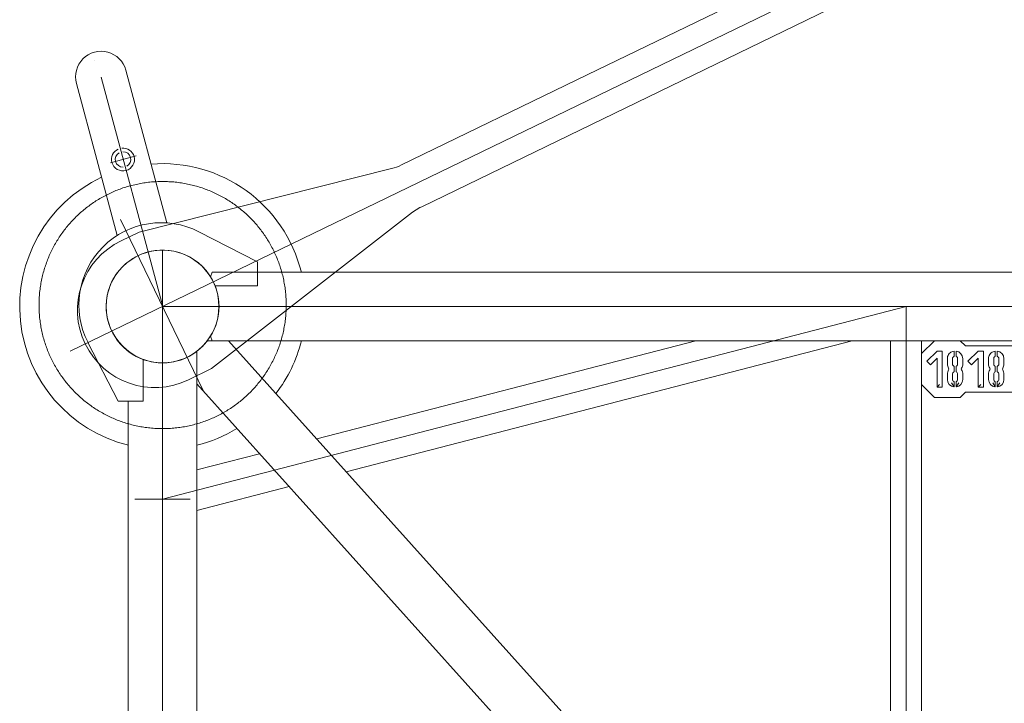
# Model space of a CAD drawing. Extents: x 8365 to 131642, y 1960 to 79602.
# Tile 97 of 121: x 80043 to 81955, y 61727 to 63055. Entities that reach past the tile are written whole.
import ezdxf

# ---------------------------------------------------------------- set-up
doc = ezdxf.new("R2010")
doc.units = 0
doc.header["$LTSCALE"] = 100
doc.header["$MEASUREMENT"] = 0
doc.linetypes.add('CENTER', pattern=[50.5, 30, -9, 2.5, -9])
doc.layers.add('11', color=7, linetype='Continuous')

# ---------------------------------------------------------------- blocks, each defined once
blk = doc.blocks.new('*G1')
at = {"layer": '11', "color": 7, "linetype": 'Continuous', "lineweight": 9}
for p, q in [((81724.2, 63270.5), (81697.2, 63257.4)), ((81722, 63275), (81796.2, 63122)), ((81697.2, 63257.4), (81597.6, 63171.2)), ((80140.9, 62411.1), (81844.9, 63237.3)), ((81735.5, 63117.7), (81688.6, 63237)), ((81775.9, 63165.2), (81750.1, 63230.9)), ((81575.8, 63156.9), (81144.6, 62947.8)), ((81769.2, 63108.9), (81796.2, 63122)), ((81639.9, 63084.1), (81769.2, 63108.9)), ((80823.8, 62691.8), (81615.1, 63075.9)), ((81144.6, 62947.8), (80784.4, 62773.1)), ((80764.7, 62766), (80274.8, 62642.7)), ((80415.5, 62377.6), (80805.9, 62681.1)), ((80805.9, 62681.1), (80820, 62690.3)), ((80820, 62690.3), (80823.8, 62691.8)), ((80238.3, 62667.4), (80399.4, 62335.1)), ((80274.8, 62642.7), (80239.6, 62625.7)), ((80370.5, 62355.7), (80415.5, 62377.6))]:
    blk.add_line(p, q, dxfattribs=at)
for centre, radius in [((81760.2, 63196.3), 27.5), ((81763.2, 63197.4), 27.5), ((80320.3, 62498.2), 109.5)]:
    blk.add_circle(centre, radius, dxfattribs=at)
for centre, radius, start, end in [((81761.8, 63196.9), 83.5, 111.43, -68.57), ((81760.2, 63196.3), 82.5, -22.492, 115.8671), ((81760.3, 63196.1), 72.4, -30.6307, -106.5273), ((81532.2, 63246.8), 100, -64.1374, -49.1333), ((81760.3, 63196.1), 72.4, -106.5246, -30.628), ((81760.3, 63196.1), 82.4, -64.1388, -22.4255), ((81658.7, 62985.9), 100, 100.8712, 115.868), ((80740.8, 62863), 99.9, -76.1343, -64.1264), ((80305.1, 62490.7), 150, 115.8653, -64.1358)]:
    blk.add_arc(centre, radius, start, end, dxfattribs=at)
blk = doc.blocks.new('*G154')
at = {"layer": '11', "color": 7, "linetype": 'Continuous', "lineweight": 9}
for p, q in [((80188.7, 62975.5), (80188.7, 62975.2)), ((80249.2, 62957.2), (80328.6, 62660.5)), ((80232.2, 62636), (80153, 62931)), ((80504.6, 62584.6), (80390.9, 62643.2)), ((80504.6, 62538.2), (80504.6, 62584.6)), ((80413.4, 62555.8), (80416.8, 62564.6)), ((80416.8, 62564.6), (81757.2, 62564.6)), ((81757.2, 62564.6), (81771.1, 62564.6)), ((83153.3, 62564.6), (81771.1, 62564.6)), ((80422.2, 62538.2), (80504.6, 62538.2)), ((80407.5, 62431.6), (80448.3, 62431.6)), ((80416.6, 62431.6), (80413.4, 62440.4)), ((80627.9, 62431.6), (80416.6, 62431.6)), ((80572, 62431.6), (80448.3, 62431.6)), ((80448.3, 62431.6), (81764.2, 60966.5)), ((80619.6, 62240.9), (81355.7, 62431.6)), ((81757.2, 62431.6), (80627.9, 62431.6)), ((80676.8, 62177.2), (81659.2, 62431.6)), ((81734, 61000.1), (81734, 62431.6)), ((81734, 62431.6), (81794.3, 62431.6)), ((81771.1, 62431.6), (83153.3, 62431.6)), ((81819.3, 62431.6), (81794.3, 62406.6)), ((81794.3, 62431.6), (81794.3, 61002.7)), ((81869.3, 62431.6), (81819.3, 62431.6)), ((81879.3, 62421.6), (81869.3, 62431.6)), ((80175.5, 62427.9), (80233.8, 62314.2)), ((80386.8, 61107.7), (80386.8, 62411)), ((80386.8, 62348), (80386.8, 62411)), ((81824.3, 62411.6), (81804.3, 62391.6)), ((81834.3, 62411.6), (81824.3, 62411.6)), ((81834.3, 62341.6), (81834.3, 62411.6)), ((81857.3, 62401.2), (81857.3, 62411.5)), ((81861.3, 62411.5), (81861.3, 62401.2)), ((82084.3, 62421.6), (81879.3, 62421.6)), ((81904.3, 62411.6), (81884.3, 62391.6)), ((81914.3, 62411.6), (81904.3, 62411.6)), ((81914.3, 62341.6), (81914.3, 62411.6)), ((81937.3, 62401.2), (81937.3, 62411.5)), ((81941.3, 62411.5), (81941.3, 62401.2)), ((80282.8, 62314.2), (80282.8, 62395.2)), ((81794.3, 62406.6), (81794.3, 62346.6)), ((81804.3, 62391.6), (81811.4, 62384.6)), ((81811.4, 62384.6), (81824.3, 62397.5)), ((81824.3, 62397.5), (81824.3, 62341.6)), ((81844.3, 62396.6), (81844.3, 62386.6)), ((81854.3, 62386.6), (81854.3, 62396.6)), ((81864.3, 62396.6), (81864.3, 62386.6)), ((81874.3, 62386.6), (81874.3, 62396.6)), ((81884.3, 62391.6), (81891.4, 62384.6)), ((81891.4, 62384.6), (81904.3, 62397.5)), ((81904.3, 62397.5), (81904.3, 62341.6)), ((81924.3, 62396.6), (81924.3, 62386.6)), ((81934.3, 62386.6), (81934.3, 62396.6)), ((81944.3, 62396.6), (81944.3, 62386.6)), ((81954.3, 62386.6), (81954.3, 62396.6)), ((81857.3, 62371.2), (81857.3, 62382)), ((81861.3, 62382), (81861.3, 62371.2)), ((81937.3, 62371.2), (81937.3, 62382)), ((81941.3, 62382), (81941.3, 62371.2)), ((81844.3, 62366.6), (81844.3, 62356.6)), ((81854.3, 62356.6), (81854.3, 62366.6)), ((81857.3, 62341.8), (81857.3, 62352)), ((81861.3, 62352), (81861.3, 62341.8)), ((81864.3, 62366.6), (81864.3, 62356.6)), ((81874.3, 62356.6), (81874.3, 62366.6)), ((81924.3, 62366.6), (81924.3, 62356.6)), ((81934.3, 62356.6), (81934.3, 62366.6)), ((81937.3, 62341.8), (81937.3, 62352)), ((81941.3, 62352), (81941.3, 62341.8)), ((81944.3, 62366.6), (81944.3, 62356.6)), ((81954.3, 62356.6), (81954.3, 62366.6)), ((81621.8, 60972.9), (80386.8, 62348)), ((81794.3, 62346.6), (81819.3, 62321.6)), ((81829.3, 62346.6), (81824.3, 62341.6)), ((81824.3, 62341.6), (81834.3, 62341.6)), ((81852.3, 62349.6), (81857.3, 62341.8)), ((81866.3, 62349.6), (81861.3, 62341.8)), ((81909.3, 62346.6), (81904.3, 62341.6)), ((81904.3, 62341.6), (81914.3, 62341.6)), ((81932.3, 62349.6), (81937.3, 62341.8)), ((81946.3, 62349.6), (81941.3, 62341.8)), ((80233.8, 62314.2), (80282.8, 62314.2)), ((80253.8, 62314.2), (80253.8, 60785.1)), ((81819.3, 62321.6), (81869.3, 62321.6)), ((81869.3, 62321.6), (81879.3, 62331.6)), ((81879.3, 62331.6), (82084.3, 62331.6)), ((80386.8, 62180.6), (80508.8, 62212.2)), ((80386.8, 62102), (80566.1, 62148.5))]:
    blk.add_line(p, q, dxfattribs=at)
at = {"layer": '11', "color": 7, "linetype": 'CENTER', "lineweight": 9}
for p, q in [((80201, 62943.9), (80321.1, 62498.1)), ((80219.3, 62777.2), (80269.3, 62790.6)), ((80320.4, 62607.6), (80320.4, 60844.2)), ((80320.3, 62498.1), (81764.2, 62498.1)), ((80320.4, 62124.1), (81764.2, 62498.1)), ((80403.9, 62498.1), (80369.7, 62498.1)), ((81764.2, 62498.1), (81764.2, 60890.5)), ((81764.2, 62498.1), (83208.8, 62498.1)), ((80266.4, 62124.1), (80374.2, 62124.1))]:
    blk.add_line(p, q, dxfattribs=at)
at = {"layer": '11', "color": 7, "linetype": 'Continuous', "lineweight": 9}
for points in [[(81857.3, 62411.5), (81855.2, 62411), (81853.2, 62410.3), (81851.3, 62409.3), (81849.6, 62408), (81848, 62406.5), (81846.7, 62404.8), (81845.7, 62402.9), (81844.9, 62400.9), (81844.5, 62398.8), (81844.3, 62396.6)], [(81937.3, 62411.5), (81935.2, 62411), (81933.2, 62410.3), (81931.3, 62409.3), (81929.6, 62408), (81928, 62406.5), (81926.7, 62404.8), (81925.7, 62402.9), (81924.9, 62400.9), (81924.5, 62398.8), (81924.3, 62396.6)], [(81854.3, 62396.6), (81854.3, 62397.2), (81854.4, 62397.8), (81854.6, 62398.3), (81854.8, 62398.9), (81855.1, 62399.4), (81855.5, 62399.8), (81855.9, 62400.3), (81856.3, 62400.6), (81856.8, 62400.9), (81857.3, 62401.2)], [(81861.3, 62401.2), (81861.8, 62400.9), (81862.3, 62400.6), (81862.8, 62400.3), (81863.2, 62399.8), (81863.5, 62399.4), (81863.8, 62398.9), (81864, 62398.3), (81864.2, 62397.8), (81864.3, 62397.2), (81864.3, 62396.6)], [(81934.3, 62396.6), (81934.3, 62397.2), (81934.4, 62397.8), (81934.6, 62398.3), (81934.8, 62398.9), (81935.1, 62399.4), (81935.5, 62399.8), (81935.9, 62400.3), (81936.3, 62400.6), (81936.8, 62400.9), (81937.3, 62401.2)], [(81941.3, 62401.2), (81941.8, 62400.9), (81942.3, 62400.6), (81942.7, 62400.3), (81943.1, 62399.8), (81943.5, 62399.4), (81943.8, 62398.9), (81944, 62398.3), (81944.2, 62397.8), (81944.3, 62397.2), (81944.3, 62396.6)], [(81857.3, 62382), (81856.8, 62382.3), (81856.3, 62382.6), (81855.9, 62383), (81855.5, 62383.4), (81855.1, 62383.9), (81854.8, 62384.4), (81854.6, 62384.9), (81854.4, 62385.5), (81854.3, 62386), (81854.3, 62386.6)], [(81864.3, 62386.6), (81864.3, 62386), (81864.2, 62385.5), (81864, 62384.9), (81863.8, 62384.4), (81863.5, 62383.9), (81863.2, 62383.4), (81862.8, 62383), (81862.3, 62382.6), (81861.8, 62382.3), (81861.3, 62382)], [(81937.3, 62382), (81936.8, 62382.3), (81936.3, 62382.6), (81935.9, 62383), (81935.5, 62383.4), (81935.1, 62383.9), (81934.8, 62384.4), (81934.6, 62384.9), (81934.4, 62385.5), (81934.3, 62386), (81934.3, 62386.6)], [(81944.3, 62386.6), (81944.3, 62386), (81944.2, 62385.5), (81944, 62384.9), (81943.8, 62384.4), (81943.5, 62383.9), (81943.1, 62383.4), (81942.7, 62383), (81942.3, 62382.6), (81941.8, 62382.3), (81941.3, 62382)]]:
    blk.add_lwpolyline(points, dxfattribs=at)
at = {"layer": '11', "color": 7, "linetype": 'CENTER', "lineweight": 9}
blk.add_circle((80320.4, 62500.9), 240, dxfattribs=at)
at = {"layer": '11', "color": 7, "linetype": 'Continuous', "lineweight": 9}
for centre, radius, start, end in [((80201.1, 62944.1), 49.8, 15.2447, -164.75), ((80243.5, 62783.7), 22.2, 114.7735, -164.89), ((80243.5, 62783.7), 15, 119.5785, -164.908), ((80243.5, 62783.7), 22.2, 15.0776, 95.4005), ((80243.5, 62783.7), 15, 15.0888, 90.6299), ((80243.5, 62783.7), 22.2, -164.9224, -74.9072), ((80243.5, 62783.7), 15, -164.9008, -89.3937), ((80243.5, 62783.7), 22.2, -74.9115, 15.0864), ((80243.5, 62783.7), 15, -60.4621, 15.1155), ((80320.4, 62498.1), 277.5, 13.8667, 94.6202), ((80320.4, 62498.1), 277.5, 115.2803, -103.869), ((80317.9, 62500.9), 160, 62.8491, -152.8635), ((80320.3, 62498.1), 109.5, 21.4873, -110.003), ((80320.5, 62498.1), 109.4, -31.8557, 31.8439), ((80320.4, 62498.1), 109.5, -52.6335, -37.3342), ((80320.4, 62498.1), 277.5, -37.5325, -13.8651), ((80320.3, 62498.1), 109.6, -127.3384, -52.6273), ((81859.3, 62396.6), 15, 0, 82.3345), ((81939.3, 62396.6), 15, 0, 82.3576), ((81859.3, 62386.6), 15, 180, -146.2647), ((81859.3, 62366.6), 15, 146.2541, 179.9991), ((81844.3, 62376.6), 3, -33.7233, 33.7215), ((81859.3, 62366.6), 5, 113.5136, 179.9983), ((81859.3, 62366.6), 5, 0, 66.3286), ((81874.3, 62376.6), 3, 146.212, -146.2785), ((81859.3, 62386.6), 15, -33.7362, -0.0009), ((81859.3, 62366.6), 15, 0, 33.758), ((81939.3, 62386.6), 15, 180, -146.2517), ((81939.3, 62366.6), 15, 146.2412, 179.9991), ((81924.3, 62376.6), 3, -33.7233, 33.7215), ((81939.3, 62366.6), 5, 113.5136, 179.9983), ((81939.3, 62366.6), 5, 0, 66.3927), ((81954.3, 62376.6), 3, 146.212, -146.2137), ((81939.3, 62386.6), 15, -33.7362, -0.0009), ((81939.3, 62366.6), 15, 0, 33.745), ((81859.3, 62356.6), 15, 180, -97.6455), ((81859.3, 62356.6), 5, 180, -113.5153), ((81859.3, 62356.6), 15, -82.3104, -0.0021), ((81859.3, 62356.6), 5, -66.3303, -0.0017), ((81939.3, 62356.6), 15, 180, -97.6455), ((81939.3, 62356.6), 5, 180, -113.5153), ((81939.3, 62356.6), 15, -82.3335, -0.0021), ((81939.3, 62356.6), 5, -66.3943, -0.0017), ((80320.4, 62498.1), 277.5, -76.1393, -58.6321)]:
    blk.add_arc(centre, radius, start, end, dxfattribs=at)

msp = doc.modelspace()

# ---------------------------------------------------------------- block references
at = {"color": 7, "linetype": 'Continuous', "lineweight": 9}
for name in ['*G1', '*G154']:
    msp.add_blockref(name, (0, 0), dxfattribs=at)

doc.saveas('drawing.dxf')
